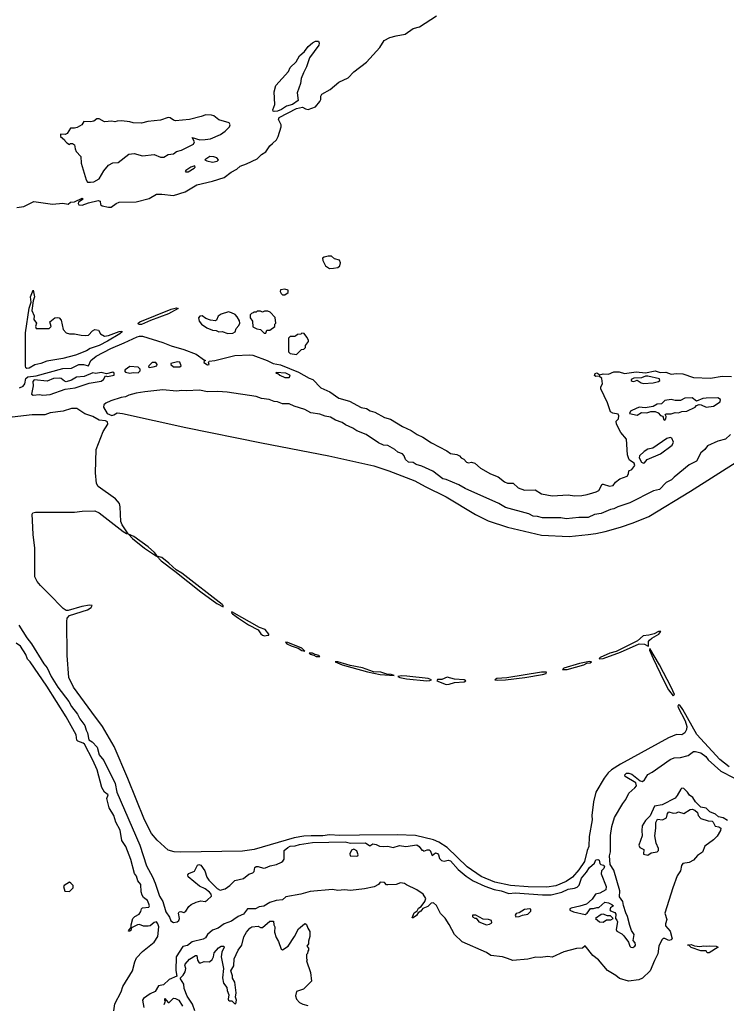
# Model space of a CAD drawing. Extents: x 2206940 to 2356632, y 511582 to 673215.
# Tile 73 of 228: x 2272037 to 2278695, y 589266 to 598546. Entities that reach past the tile are written whole.
import ezdxf

# ---------------------------------------------------------------- set-up
doc = ezdxf.new("R2010")
doc.units = 0

msp = doc.modelspace()

# ---------------------------------------------------------------- linework, layer by layer
at = {"layer": '0CON10XD'}
for points in [[(2275585, 598392.7), (2275669.1, 598410.9), (2275745, 598461.9), (2275805, 598480), (2275965, 598582.2)], [(2272010, 596775), (2272075, 596783.8), (2272168.8, 596831.2), (2272345, 596808.2), (2272445, 596817.4), (2272493.6, 596806.4), (2272515, 596827.6), (2272555, 596828.5), (2272625, 596863.3), (2272636.7, 596855), (2272590, 596825), (2272587.5, 596815), (2272595, 596802.5), (2272627, 596797), (2272685, 596820.8), (2272775, 596840.6), (2272794.2, 596834.2), (2272800, 596805), (2272815, 596790.5), (2272875, 596778.4), (2272899.8, 596779.8), (2272946.2, 596813.8), (2272975, 596826.9), (2273135, 596828.9), (2273258.5, 596861.5), (2273325, 596900.9), (2273375, 596902.1), (2273485, 596888.2), (2273595.2, 596924.8), (2273705, 596990.6), (2273855, 597022.5), (2273965, 597059.4), (2274031.3, 597108.7), (2274083.8, 597136.2), (2274114.5, 597165.5), (2274175, 597186.2), (2274274.3, 597235), (2274315, 597274.4), (2274355, 597301.9), (2274393.1, 597356.9), (2274420.7, 597379.3), (2274455.5, 597414.5), (2274473.8, 597445), (2274502, 597535), (2274501.4, 597555), (2274476.2, 597605), (2274481.2, 597625), (2274645, 597708.5), (2274701.8, 597721.8), (2274731.2, 597705), (2274755, 597700), (2274825, 597724.2), (2274863.8, 597775), (2274873.3, 597795), (2274873.3, 597825), (2274885, 597842.5), (2274961.5, 597888.5), (2275045, 597955.7), (2275132.2, 597997.8), (2275185, 598054.2), (2275305, 598144.4), (2275430.6, 598285), (2275471.5, 598348.5), (2275525, 598378.2), (2275585, 598392.7)], [(2274435, 597679.1), (2274424.7, 597684.7), (2274422.7, 597695), (2274440.6, 597745), (2274434.4, 597865), (2274451.2, 597925), (2274571.4, 598058.6), (2274587.1, 598095), (2274642, 598148), (2274675, 598203.8), (2274722, 598245), (2274755, 598294), (2274795, 598329.2), (2274825, 598344), (2274853.8, 598343.8), (2274860, 598325), (2274854.3, 598305.7), (2274766.7, 598185), (2274739.7, 598100.3), (2274710, 598045), (2274689.5, 597990.5), (2274684, 597945), (2274650.8, 597855), (2274660, 597785), (2274606.6, 597745), (2274550, 597730), (2274505, 597699.6), (2274465, 597682.9), (2274435, 597679.1)], [(2272705, 597013.8), (2272735, 597016.7), (2272785, 597047.5), (2272829.5, 597120.5), (2272872.5, 597175), (2272915, 597196.7), (2272965, 597200), (2273065, 597280), (2273115, 597283.3), (2273195, 597264), (2273305, 597273.8), (2273365, 597248.9), (2273395, 597250), (2273435, 597274.2), (2273485, 597281.1), (2273515, 597302.9), (2273561.8, 597315), (2273675, 597372.7), (2273684.8, 597395), (2273663.7, 597436.3), (2273733.8, 597413.8), (2273785, 597415.5), (2273835, 597423.8), (2273929.2, 597465), (2273972.2, 597495), (2274013.3, 597535), (2274020, 597555), (2274010, 597575), (2273915, 597603.3), (2273865, 597640), (2273845, 597647.5), (2273791.7, 597648.3), (2273745.8, 597634.2), (2273635.8, 597604.2), (2273505, 597592.5), (2273485, 597598.6), (2273455, 597620), (2273435, 597624.2), (2273365, 597598.8), (2273243.9, 597586.1), (2273185, 597570), (2273105, 597572.5), (2273075, 597582.5), (2272995, 597592.5), (2272955, 597590), (2272935, 597582.5), (2272905, 597590), (2272835, 597582.5), (2272785, 597610), (2272765, 597610), (2272735, 597590), (2272705, 597582.5), (2272643, 597587), (2272622.5, 597555), (2272579.5, 597530.5), (2272555, 597523.8), (2272516.4, 597523.6), (2272485, 597472.5), (2272465, 597462.5), (2272421.7, 597468.3), (2272422.5, 597445), (2272460, 597415), (2272465, 597400), (2272480, 597385), (2272505, 597370), (2272515, 597380), (2272535, 597380), (2272552.5, 597365), (2272558.3, 597328.3), (2272570, 597305), (2272612.5, 597255), (2272616.7, 597195), (2272665, 597037.5), (2272677.5, 597015), (2272705, 597013.8)], [(2273855, 597204.4), (2273898.3, 597211.7), (2273910.8, 597225), (2273895, 597244.3), (2273865, 597253.3), (2273827.5, 597255), (2273782.5, 597225), (2273800, 597215), (2273855, 597204.4)], [(2273601.2, 597111.2), (2273625, 597113.3), (2273680, 597145), (2273690, 597155), (2273688.3, 597168.3), (2273650, 597155), (2273603.8, 597125), (2273597.5, 597115), (2273601.2, 597111.2)], [(2274955, 596200), (2274995, 596202.5), (2275035, 596210), (2275053.6, 596226.4), (2275060, 596255), (2275049.3, 596279.3), (2275003, 596293), (2274975, 596317.5), (2274943.6, 596316.4), (2274905, 596307.5), (2274891.7, 596298.3), (2274892.5, 596275), (2274920, 596225), (2274955, 596200)], [(2272105, 595259.8), (2272095.4, 595265), (2272090.3, 595285), (2272091.7, 595595), (2272125, 595826.7), (2272144.2, 595885), (2272137.5, 595935), (2272165, 595997.5), (2272178, 595935), (2272162.5, 595895), (2272150.5, 595805), (2272173.8, 595755), (2272170.5, 595720.5), (2272196.7, 595685), (2272187.5, 595655), (2272193.3, 595635), (2272315, 595636.2), (2272333.3, 595655), (2272321.2, 595698.8), (2272367.5, 595735), (2272395, 595738.8), (2272407.5, 595735), (2272427.5, 595715), (2272446, 595625), (2272475.5, 595595.5), (2272505, 595585.5), (2272555, 595585.8), (2272615, 595571.2), (2272659.8, 595570.2), (2272686.5, 595573.5), (2272723.8, 595615), (2272745, 595626), (2272780.7, 595620.7), (2272800, 595585), (2272835, 595563.1), (2272875, 595569.2), (2272975, 595608.2), (2273000, 595610), (2273003.8, 595605), (2272981.4, 595585), (2272865.1, 595514.9), (2272785, 595476.2), (2272702.2, 595447.8), (2272667.5, 595425), (2272564.2, 595385), (2272444, 595354), (2272292.1, 595327.9), (2272237.5, 595305), (2272178.5, 595291.5), (2272125, 595261.3), (2272105, 595259.8)], [(2274535, 595952.5), (2274567.5, 595975), (2274566.4, 595996.4), (2274535, 596007.5), (2274495, 596000), (2274490, 595985), (2274500, 595965), (2274515, 595952.5), (2274535, 595952.5)], [(2273165, 595672.5), (2273157.6, 595677.6), (2273154.6, 595685.4), (2273170.2, 595699.8), (2273465, 595817.5), (2273515, 595829.4), (2273530, 595825), (2273440.8, 595775), (2273268.5, 595711.5), (2273185, 595673.8), (2273165, 595672.5)], [(2273997.7, 595587.7), (2274045, 595592.5), (2274066.7, 595605), (2274077.5, 595635), (2274103.3, 595665), (2274110, 595685), (2274107.7, 595707.7), (2274086.4, 595746.4), (2274066.1, 595766.1), (2274033.9, 595783.9), (2274005, 595793.3), (2273935, 595770), (2273908.3, 595751.7), (2273892.5, 595715), (2273883, 595707), (2273834.1, 595714.1), (2273791.2, 595731.2), (2273756.1, 595756.1), (2273735, 595752.5), (2273722.5, 595735), (2273726.7, 595705), (2273750, 595675), (2273800.5, 595640.5), (2273855, 595620), (2273887, 595617), (2273915, 595602.5), (2273945, 595607.5), (2273997.7, 595587.7)], [(2274355, 595590), (2274365, 595620), (2274395, 595620), (2274440, 595655), (2274440, 595675), (2274450, 595685), (2274445, 595740), (2274398.3, 595788.3), (2274375, 595800), (2274345, 595800), (2274325, 595790), (2274305, 595800), (2274275, 595800), (2274265, 595790), (2274245, 595790), (2274238.3, 595781.7), (2274221.7, 595778.3), (2274210, 595765), (2274210, 595735), (2274230, 595705), (2274235, 595650), (2274273, 595633), (2274307, 595627), (2274341.7, 595591.7), (2274355, 595590)], [(2272035, 595077), (2272068.5, 595091.5), (2272084.8, 595115.2), (2272095.2, 595164.8), (2272115, 595178.9), (2272191.5, 595188.5), (2272445, 595256.9), (2272525, 595260.8), (2272595, 595295.6), (2272637.7, 595297.7), (2272685, 595282.5), (2272706, 595335), (2272757.5, 595375), (2272895, 595446.7), (2273021.1, 595501.1), (2273145, 595558.4), (2273165, 595564.7), (2273195, 595562.5), (2273385.6, 595505), (2273465, 595470.9), (2273585, 595439), (2273701.5, 595395), (2273777.5, 595337.5), (2273790, 595335), (2273775, 595330), (2273772.5, 595315), (2273808, 595292), (2273822.5, 595295), (2273817.5, 595315), (2273823.8, 595326.2), (2273877.1, 595332.9), (2274065, 595380.2), (2274205, 595388.8), (2274235, 595385.2), (2274370, 595335), (2274425, 595305.3), (2274495, 595294.2), (2274664.4, 595225), (2274765, 595166.5), (2274798, 595155), (2274875, 595075.3), (2274959.2, 595039.2), (2275045, 594979), (2275145, 594951.2), (2275255, 594890.3), (2275305, 594882.2), (2275339.1, 594859.1), (2275385, 594848.4), (2275475, 594797.9), (2275530.5, 594780.5), (2275645, 594711.2), (2275725, 594672.6), (2275781.1, 594635), (2275835, 594612.3), (2275918.9, 594558.9), (2276062.1, 594482.1), (2276095, 594458.3), (2276155, 594448.5), (2276180, 594435), (2276196.2, 594416.2), (2276223.5, 594403.5), (2276247.5, 594375), (2276265, 594370.4), (2276295, 594374.4), (2276325, 594365.8), (2276378.9, 594318.9), (2276474.5, 594265), (2276545, 594238.8), (2276605, 594190.6), (2276635, 594178.8), (2276687.3, 594177.3), (2276733.5, 594133.5), (2276795, 594111.4), (2276895, 594113.8), (2276955, 594076.8), (2277055, 594059.4), (2277205, 594066.8), (2277265, 594059.2), (2277335, 594062.9), (2277385, 594069.8), (2277438.1, 594088.1), (2277470.6, 594095), (2277495, 594109.6), (2277525, 594167.5), (2277535, 594169.4), (2277595, 594150), (2277627.8, 594155), (2277652.2, 594187.8), (2277691.3, 594218.7), (2277760, 594245), (2277774, 594265), (2277777.5, 594295), (2277805, 594306.7), (2277832.5, 594345), (2277826.3, 594366.3), (2277783.9, 594393.9), (2277776.1, 594406.1), (2277764.7, 594444.7), (2277753.9, 594593.9), (2277701.6, 594655), (2277659.7, 594735), (2277658.2, 594761.8), (2277680, 594785), (2277683.9, 594813.9), (2277675, 594826.7), (2277625, 594838.2), (2277605, 594850.4), (2277577.3, 594935), (2277513.2, 595066.8), (2277512.9, 595085), (2277530, 595115), (2277522.5, 595165), (2277497.5, 595187.5), (2277465, 595181.9), (2277455, 595193.8), (2277459.7, 595210.3), (2277475, 595218.8), (2277505, 595197.5), (2277535, 595206.7), (2277586.4, 595203.6)], [(2274645, 595390), (2274691.7, 595438.3), (2274715, 595440), (2274730, 595455), (2274730, 595475), (2274757, 595513), (2274757, 595527), (2274742.5, 595555), (2274717, 595587), (2274695, 595590), (2274687, 595583), (2274655, 595580), (2274637, 595563), (2274625, 595560), (2274585, 595560), (2274570, 595545), (2274570, 595415), (2274585, 595400), (2274645, 595390)], [(2273257.5, 595267.5), (2273295, 595272.9), (2273330, 595285), (2273332.5, 595295), (2273320, 595315), (2273285, 595313.8), (2273252.5, 595285), (2273250, 595275), (2273257.5, 595267.5)], [(2273545, 595274.6), (2273560, 595285), (2273545, 595316.7), (2273525, 595320), (2273460, 595305), (2273460, 595295), (2273487.5, 595275), (2273545, 595274.6)], [(2272165, 595006.3), (2272225, 595012.5), (2272255, 595008.4), (2272325, 595012.7), (2272465, 595062.4), (2272560, 595075), (2272690.5, 595119.5), (2272805, 595140), (2272827.5, 595155), (2272845, 595190), (2272863.6, 595183.6), (2272926.7, 595195), (2272927.5, 595215), (2272915, 595223.8), (2272855, 595206.7), (2272805, 595220.6), (2272755, 595210.8), (2272725, 595218.8), (2272645, 595183.8), (2272571.7, 595178.3), (2272525, 595149.2), (2272475, 595133.3), (2272457.9, 595137.9), (2272427.5, 595165), (2272408.7, 595168.7), (2272356.3, 595163.7), (2272295, 595140), (2272175, 595150.6), (2272160.8, 595135), (2272164, 595095), (2272149.1, 595015), (2272165, 595006.3)], [(2273075, 595214.3), (2273105, 595220), (2273155, 595218.8), (2273171.8, 595235), (2273171.4, 595251.4), (2273155, 595270), (2273075, 595277.1), (2273031.2, 595245), (2273026.2, 595235), (2273035, 595224.4), (2273075, 595214.3)], [(2274575, 595174.3), (2274586.9, 595185), (2274583.1, 595195), (2274545, 595215.5), (2274455, 595220), (2274450, 595215), (2274465, 595213.3), (2274488, 595195), (2274535.8, 595175), (2274575, 595174.3)], [(2277586.4, 595203.6), (2277635, 595226), (2277685, 595226), (2277735, 595212), (2277845, 595226), (2277935, 595216.2), (2278025, 595237.5), (2278071.2, 595221.2), (2278125, 595224), (2278174.3, 595204.3), (2278225, 595211.4), (2278285, 595209.4), (2278385, 595174.5), (2278545, 595165.8), (2278655, 595187.1), (2278745, 595184.6)], [(2277915, 595118), (2278005, 595122.5), (2278057.5, 595135), (2278070, 595145), (2278065, 595162.5), (2277955, 595187.5), (2277935, 595187.5), (2277895, 595170), (2277823.6, 595166.4), (2277800, 595155), (2277800, 595145), (2277808.3, 595138.3), (2277825, 595137.5), (2277855, 595150), (2277894.3, 595124.3), (2277915, 595118)], [(2278733.5, 594635), (2278688.3, 594591.7), (2278615, 594574.7), (2278519.2, 594530.8), (2278494.6, 594495.4), (2278454.1, 594465), (2278415, 594383.6), (2278345, 594349), (2278204.3, 594235.7), (2278180.4, 594209.6), (2278129.3, 594185), (2278065, 594118.4), (2278009.4, 594105), (2277787.5, 593992.5), (2277674.5, 593955.5), (2277635.2, 593934.8), (2277605, 593929.5), (2277517.1, 593892.9), (2277455, 593882.8), (2277395, 593852.7), (2277305, 593855.7), (2277185, 593843.2), (2277135, 593849.9), (2276965, 593850.8), (2276916.4, 593863.6), (2276875, 593866.5), (2276835, 593889.7), (2276615, 593947), (2276553.3, 593985), (2276235, 594127.3), (2276175, 594162.7), (2276055, 594211.6), (2276025, 594217.6), (2275928.8, 594291.2), (2275825, 594338.5), (2275772.5, 594355), (2275745, 594372.5), (2275700, 594375), (2275671.3, 594401.3), (2275660, 594435), (2275642.9, 594455), (2275600.4, 594470.4), (2275573.3, 594495), (2275505, 594532.4), (2275465, 594536.1), (2275418, 594558), (2275303.3, 594635), (2275215, 594669.6), (2275176.4, 594695), (2275106.2, 594726.2), (2275075, 594748.9), (2275012.7, 594772.7), (2274965, 594799.8), (2274915, 594809.6), (2274865, 594828.9), (2274781.6, 594841.6), (2274725, 594873.2), (2274623.6, 594903.6), (2274575.5, 594924.5), (2274515, 594923.9), (2274465, 594945.6), (2274435, 594947.4), (2274387.4, 594967.4), (2274316.5, 594976.5), (2274265, 594993.2), (2273993.3, 595035), (2273905, 595041), (2273805, 595037), (2273735, 595053), (2273605, 595047.6), (2273565, 595051.8), (2273515, 595046.1), (2273385, 595056.2), (2273215, 595039.1), (2273135, 595024.6), (2273065, 595005.7), (2273035, 594990.7), (2272994.5, 594985), (2272895, 594953.4), (2272849.4, 594930.6), (2272829.1, 594915), (2272825.5, 594895), (2272862.9, 594835), (2272905, 594815.4), (2272925, 594820.4), (2272955, 594839.5), (2273005, 594835.4), (2273603, 594703), (2274315, 594559.2), (2274949.1, 594435), (2275375, 594339.9), (2275515, 594294.9), (2275758.9, 594198.9), (2275857.5, 594147.5), (2276055, 594049.6), (2276333, 593883), (2276453, 593823), (2276632.8, 593762.8), (2276955, 593687), (2277215, 593675.6), (2277392.9, 593695), (2277467.1, 593702.9), (2277555, 593721.7), (2277697.4, 593762.6), (2277817.1, 593802.9), (2277965.2, 593864.8), (2278357.8, 594102.2), (2278821.6, 594398.4)], [(2278115, 594772), (2278126.7, 594785), (2278127.5, 594805), (2278120, 594825), (2278128.3, 594831.7), (2278175, 594831.2), (2278215, 594843.8), (2278245, 594840), (2278275, 594852), (2278325, 594857.5), (2278402.5, 594895), (2278415, 594910), (2278441.2, 594918.8), (2278457.3, 594917.3), (2278505, 594894), (2278575, 594904.3), (2278638.8, 594945), (2278640, 594965), (2278615, 594980.8), (2278505, 594980), (2278475.6, 594974.4), (2278415, 594950), (2278375, 594981.4), (2278305, 594980), (2278265, 594956.2), (2278215, 594955.8), (2278175, 594965.6), (2278115, 594955.7), (2278085.8, 594924.2), (2278045, 594922), (2278005, 594898.8), (2277932.3, 594887.7), (2277875, 594894.3), (2277805, 594863.3), (2277792.5, 594855), (2277783, 594833), (2277855, 594820), (2277895, 594842.5), (2277945, 594839.2), (2277985, 594852.5), (2278025, 594851.9), (2278051.9, 594841.9), (2278075, 594816.7), (2278095, 594810), (2278099.3, 594799.3), (2278105, 594777.5), (2278115, 594772)], [(2272447.1, 594857.1), (2272325, 594840.9), (2272275, 594821.8), (2272155, 594822.9), (2271965, 594800)], [(2278723.6, 591503.6), (2278635, 591572.7), (2278418.8, 591808.8), (2278285.7, 592045.8), (2278258.3, 592085), (2278245, 592088.6), (2278238.3, 592075), (2278240.8, 592065), (2278307.2, 591937.2), (2278324.7, 591885), (2278321, 591855), (2278305.3, 591824.7), (2278275, 591805.7), (2278225, 591809.9), (2278152, 591778), (2277699.8, 591530.2), (2277614.6, 591475.4), (2277583.7, 591446.3), (2277543.3, 591396.7), (2277465.3, 591265), (2277442.7, 591175), (2277427.8, 591045), (2277430.9, 591005), (2277402.8, 590847.2), (2277401.1, 590755), (2277384.1, 590715.9), (2277359, 590611), (2277305.5, 590534.5), (2277245.1, 590464.9), (2277187.9, 590422.1), (2277088, 590382), (2277005, 590369.5), (2276827.9, 590372.1), (2276662.7, 590387.3), (2276515, 590416.7), (2276385, 590472.2), (2276252.5, 590562.5), (2276065.6, 590745.6), (2275985.3, 590795.3), (2275937.3, 590817.3), (2275768.2, 590858.2), (2275595, 590862.6), (2275239.3, 590859.3), (2275055, 590856.2), (2274955, 590864.9), (2274895, 590853.7), (2274785, 590855.6), (2274715, 590850.3), (2274624.5, 590835.5), (2274246.1, 590726.1), (2274135, 590709.9), (2273550.8, 590700.8), (2273492.9, 590702.9), (2273435, 590719.8), (2273331.7, 590811.7), (2273277.8, 590875), (2273212, 591005), (2273055.9, 591395.9), (2272927, 591697), (2272815.9, 591885.9), (2272718.2, 592018.2), (2272544.5, 592254.5), (2272499.6, 592345), (2272483.3, 592553.3), (2272481.8, 592875), (2272485.5, 592905), (2272505, 592931.2), (2272675.2, 592984.8), (2272711.7, 593005), (2272720.7, 593025), (2272695, 593029.4), (2272623.6, 593016.4), (2272495, 592978), (2272475, 592978), (2272445.4, 592995), (2272311.5, 593135), (2272231.9, 593211.9), (2272200.8, 593250.8), (2272179.3, 593295), (2272179.2, 593565), (2272163.5, 593693.5), (2272156.3, 593825), (2272155.9, 593885), (2272162.4, 593897.6), (2272185, 593904.4), (2272555, 593904), (2272625, 593912.7), (2272745.8, 593915.8), (2272785, 593899.5), (2273012.9, 593722.9), (2273045, 593703), (2273058.6, 593701.4), (2273003.6, 593783.6), (2272989.3, 593815), (2272984.2, 593955), (2272977.6, 593987.6), (2272938.8, 594028.8), (2272775, 594147.9), (2272761, 594175), (2272750.7, 594275), (2272756.5, 594495), (2272825, 594664), (2272868, 594735), (2272865.9, 594755), (2272845, 594763.8), (2272785, 594771.8), (2272725, 594805.8), (2272651.6, 594831.6), (2272575, 594880.6), (2272525, 594880.8), (2272447.1, 594857.1)], [(2277915, 594366), (2277925, 594370), (2277950.6, 594399.4), (2278075, 594455.6), (2278183.8, 594535), (2278198.2, 594565), (2278182, 594602), (2278165, 594609.2), (2278135, 594600.3), (2278003.8, 594506.2), (2277955, 594499.1), (2277920, 594475), (2277876.7, 594435), (2277874, 594416), (2277895, 594377.1), (2277915, 594366)], [(2273325, 593490.4), (2273330.9, 593495), (2273307.2, 593525), (2273246.9, 593576.9), (2273112.2, 593675), (2273061.7, 593698.3), (2273100, 593655), (2273214.2, 593564.2), (2273325, 593490.4)], [(2273955, 593012.6), (2273954.1, 593025), (2273944.7, 593035), (2273565, 593329.2), (2273512.1, 593362.1), (2273443.8, 593425), (2273375, 593475.9), (2273330.6, 593489.4), (2273368.7, 593445), (2273499.2, 593349.2), (2273742.7, 593152.7), (2273895.3, 593045), (2273955, 593012.6)], [(2274345, 592739.7), (2274375, 592744.2), (2274383.9, 592746.1), (2274384.3, 592755), (2274349.5, 592799.5), (2274297.6, 592817.6), (2274035, 592963.8), (2274033.3, 592955), (2274043.5, 592945), (2274099.1, 592905), (2274193.8, 592843.8), (2274285.5, 592795.5), (2274308.6, 592758.6), (2274324.5, 592744.5), (2274345, 592739.7)], [(2272030, 592840), (2272105, 592720.2), (2272148.8, 592665), (2272265, 592475.3), (2272296.8, 592436.8), (2272334.9, 592355), (2272395, 592256.7), (2272500, 592120), (2272525, 592072.3), (2272582.1, 592002.1), (2272605, 591956.1), (2272649.4, 591895), (2272665, 591849.4), (2272676.6, 591825), (2272689.4, 591759.4), (2272720.5, 591740.5), (2272768.4, 591688.4), (2272785, 591618), (2272831.1, 591565), (2272938, 591348), (2272953, 591265), (2273168.7, 590765), (2273232.5, 590572.5), (2273287.8, 590467.8), (2273312.6, 590407.4), (2273354.9, 590285), (2273385.5, 590235), (2273415, 590137.1), (2273448.1, 590088.1), (2273462.8, 590052.8), (2273485, 590038.6), (2273519.5, 590045), (2273536.5, 590055), (2273542.3, 590075), (2273534.4, 590125), (2273541.2, 590138.8), (2273555, 590140.8), (2273585, 590132), (2273601.4, 590145), (2273630.5, 590189.5), (2273652.7, 590207.3), (2273700.9, 590229.1), (2273745, 590240.5), (2273785, 590235.4), (2273805, 590246.8), (2273843.2, 590285), (2273840.7, 590305), (2273825, 590322.7), (2273785, 590354.5), (2273730, 590380), (2273626.1, 590466.1), (2273621.2, 590485), (2273630, 590500), (2273685, 590522.5), (2273712.7, 590577.3), (2273725, 590583.8), (2273745, 590578), (2273782.2, 590525), (2273801.1, 590465), (2273820, 590435), (2273896.6, 590356.6), (2273925, 590343), (2273973.8, 590355), (2274017.5, 590385), (2274065, 590432.7), (2274145, 590452.8), (2274196.7, 590493.3), (2274235, 590506.9), (2274245, 590518.8), (2274254.2, 590555), (2274266.4, 590563.6), (2274285, 590565.7), (2274335, 590550.6), (2274353.2, 590553.2), (2274397.9, 590572.1), (2274457.5, 590585), (2274502.5, 590605), (2274516.7, 590615), (2274528, 590635), (2274530, 590715), (2274562.5, 590745), (2274585, 590755.3), (2274631.7, 590758.3), (2274675, 590772.1), (2274795, 590790.7), (2275105, 590796.4), (2275155, 590785.5), (2275295, 590786.7), (2275335, 590760), (2275365, 590779.2), (2275395, 590773.8), (2275427, 590757), (2275465, 590752), (2275505.9, 590755.9), (2275555, 590744), (2275615, 590762), (2275675, 590752), (2275779.7, 590769.7), (2275800, 590755), (2275825, 590720), (2275835, 590720), (2275845, 590710), (2275876.7, 590723.3), (2275895, 590723.3), (2275905, 590716.7), (2275925, 590670), (2275955, 590693.3), (2275975, 590686.7), (2275983.8, 590675), (2275991.4, 590641.4), (2276012.9, 590622.9), (2276035.7, 590615.7), (2276075, 590624.5), (2276095, 590617.3), (2276167.7, 590537.8), (2276242.9, 590472.9), (2276311.1, 590431.1), (2276420.6, 590380.6), (2276509.4, 590349.4), (2276575, 590336.3), (2276645, 590310), (2276705, 590315.3), (2276965, 590298.7), (2277045, 590298.9), (2277145, 590322.8), (2277205, 590352.1), (2277265, 590360.4), (2277289.4, 590370.6), (2277309.7, 590390.3), (2277331.9, 590455), (2277378.7, 590511.3), (2277405, 590556.9), (2277453.3, 590596.7), (2277465, 590627.5), (2277485, 590630), (2277497.5, 590625), (2277503.6, 590593.6), (2277513.8, 590583.8), (2277538.3, 590578.3), (2277547.5, 590567.5), (2277540, 590545), (2277518.8, 590525), (2277515.8, 590495), (2277563.3, 590376.7), (2277560, 590345), (2277505, 590312.5), (2277462.5, 590305), (2277433, 590257), (2277378.5, 590211.5), (2277315, 590190), (2277235, 590172.5), (2277220, 590165), (2277220, 590155), (2277255, 590136.4), (2277366.7, 590113.3), (2277385.5, 590124.5), (2277415, 590168.8), (2277445, 590170), (2277475, 590180), (2277495, 590177.5), (2277551.2, 590228.8), (2277583.8, 590223.8), (2277618.3, 590208.3), (2277632.5, 590195), (2277604.1, 590175.9), (2277597, 590157), (2277605, 590147.5), (2277645, 590130), (2277653.8, 590115), (2277650, 590075), (2277665, 590060), (2277670, 590045), (2277658.3, 589971.7), (2277662.5, 589955), (2277709.7, 589929.7), (2277730.9, 589910.9), (2277772.7, 589852.7), (2277785.6, 589815.6), (2277796.7, 589805), (2277815, 589801.5)], [(2277502, 592522), (2277535, 592523.8), (2277697.5, 592585), (2277875, 592664.9), (2277925, 592660.4), (2277958.5, 592641.5), (2277963.8, 592646.2), (2277963.6, 592685), (2277971.6, 592698.4), (2277992.7, 592717.3), (2278059.2, 592755), (2278079.5, 592779.5), (2278055, 592778.4), (2278015, 592758.5), (2277965, 592745.9), (2277911.6, 592738.4), (2277858.5, 592691.5), (2277657.4, 592592.6), (2277599.1, 592575), (2277507.5, 592535), (2277497.9, 592525), (2277502, 592522)], [(2272924.5, 589205), (2272935, 589270.5), (2272994.1, 589385), (2273008.8, 589435), (2273099.8, 589580.2), (2273121.9, 589665), (2273138.6, 589705), (2273195, 589764.8), (2273305, 589851.1), (2273339.4, 589905), (2273349.1, 589995), (2273339, 590025), (2273325, 590042.2), (2273303, 590037), (2273265, 590006.2), (2273248.3, 590001.7), (2273202.4, 590002.4), (2273165, 590017.3), (2273146.1, 590013.9), (2273091.7, 589988.3), (2273085, 589961.2), (2273075, 589954.3), (2273062.5, 589955), (2273065, 589966.2), (2273088.3, 589991.7), (2273087.1, 590015), (2273101.8, 590075), (2273122.9, 590095), (2273163.1, 590115), (2273178.7, 590141.3), (2273184.5, 590165.5), (2273195, 590174), (2273255, 590181.5), (2273259.3, 590195), (2273255, 590212.5), (2273240.5, 590245), (2273203.6, 590273.6), (2273191.4, 590295), (2273183.1, 590325), (2273177.7, 590395), (2273150.7, 590430.7), (2273136.2, 590475), (2273120, 590500), (2273085, 590630.8), (2273038.2, 590755), (2272998.8, 590808.8), (2272985, 590908.6), (2272942.3, 590982.3), (2272925, 591044.4), (2272879, 591119), (2272858.1, 591205), (2272869.4, 591239.4), (2272836.5, 591266.5), (2272810.1, 591310.1), (2272766.8, 591475), (2272727, 591567), (2272648, 591718), (2272635, 591728.8), (2272585.5, 591745), (2272575.3, 591755), (2272569, 591805), (2272475, 591975.2), (2272291.4, 592265), (2272136, 592495), (2272110.3, 592520.3), (2272095, 592561.8), (2272045, 592641.9), (2272005, 592668.5)], [(2274725, 592594.7), (2274695, 592623.1), (2274565, 592676.6), (2274541.1, 592678.9), (2274555.6, 592665), (2274595.4, 592645), (2274662.1, 592622.1), (2274695, 592600.9), (2274725, 592594.7)], [(2278195, 592174), (2278205.9, 592185), (2278176, 592256), (2278065.8, 592465.8), (2277975, 592619.5), (2277972.4, 592605), (2278005, 592525.3), (2278105, 592320), (2278151.5, 592231.5), (2278195, 592174)], [(2274865, 592543.3), (2274854.5, 592555), (2274821.6, 592561.6), (2274796.2, 592575), (2274764.5, 592575), (2274774.7, 592565), (2274808, 592558), (2274830.8, 592545), (2274865, 592543.3)], [(2275565, 592363.8), (2275538.8, 592375), (2275497.4, 592377.4), (2275441.1, 592395), (2275371.2, 592401.2), (2275266.7, 592436.7), (2275150.2, 592460.2), (2275035, 592495.4), (2275010, 592495), (2275074.6, 592464.6), (2275315, 592399.4), (2275435, 592373.9), (2275565, 592363.8)], [(2277152.9, 592422.9), (2277195, 592422.9), (2277352.3, 592465), (2277380, 592480), (2277411.9, 592485), (2277425.6, 592495), (2277405, 592497.3), (2277312.9, 592477.1), (2277164.6, 592435.4), (2277152.9, 592422.9)], [(2275875, 592314.9), (2275903, 592317), (2275917.3, 592325), (2275886.7, 592336.7), (2275685, 592358.2), (2275635, 592360.8), (2275601.2, 592355), (2275617.8, 592345), (2275681.4, 592335), (2275875, 592314.9)], [(2276055, 592281.3), (2276085, 592282.9), (2276135, 592299), (2276225, 592303.9), (2276242.3, 592315), (2276225, 592324), (2276135, 592330.5), (2276065, 592348.4), (2276015, 592328.9), (2275975, 592326.1), (2275968.4, 592315), (2276055, 592281.3)], [(2276535, 592319.6), (2276615, 592324.7), (2276797.5, 592345), (2276963.8, 592373.8), (2276998.2, 592385), (2277002, 592395), (2276953.7, 592396.3), (2276627, 592343), (2276533, 592337), (2276513.8, 592325), (2276535, 592319.6)], [(2277815, 589801.5), (2277835, 589812.7), (2277841.2, 589825), (2277835.2, 589845), (2277817.9, 589867.9), (2277827.1, 589925), (2277803.3, 589963.3), (2277787.7, 590007.7), (2277765, 590094.2), (2277747.8, 590127.8), (2277726.9, 590196.9), (2277720.9, 590235), (2277689.5, 590279.5), (2277691.8, 590335), (2277635, 590530), (2277600.5, 590585), (2277593.8, 590665), (2277605.3, 590704.7), (2277603, 590857), (2277617.7, 590942.2), (2277642.8, 591027.2), (2277720.8, 591159.2), (2277748.1, 591195), (2277775.7, 591255), (2277834.2, 591305), (2277850.6, 591325), (2277843.4, 591353.4), (2277742.3, 591412.3), (2277740.5, 591429.5), (2277755, 591443.8), (2277776.1, 591446.1), (2277805, 591434), (2277885, 591372), (2277905, 591366), (2277925, 591381.2), (2277957.5, 591432.5), (2277997.5, 591455), (2278165.3, 591574.7), (2278205, 591590), (2278265, 591592.7), (2278335, 591610.3), (2278385, 591648.5), (2278405, 591649.1), (2278455.3, 591635.3), (2278501.3, 591601.3), (2278525, 591570), (2278645, 591464.6), (2278765, 591401.1)], [(2278707.2, 590997.2), (2278664.4, 591025), (2278622.9, 591032.9), (2278595, 591059.6), (2278541.5, 591081.5), (2278504.2, 591115), (2278454, 591124), (2278404.1, 591174.1), (2278380.5, 591215), (2278347.4, 591237.4), (2278330.5, 591265), (2278295, 591299.4), (2278276, 591304), (2278266.2, 591295), (2278233.1, 591235), (2278215, 591208), (2278090, 591145), (2278020, 591135), (2277977.7, 591042.3), (2277935, 590998.8), (2277903, 590947), (2277898.6, 590905), (2277902.5, 590855), (2277870, 590765), (2277880, 590745), (2277917.5, 590725), (2277915, 590682.5), (2277955, 590673.3), (2277987.5, 590692.5), (2278045, 590703.1), (2278056.9, 590715), (2278056.9, 590735), (2278033.4, 590783.4), (2278020.8, 590855), (2278031.4, 590925), (2278031.7, 590978.3), (2278048.3, 591011.7), (2278095, 591003.3), (2278132.5, 591025), (2278141.2, 591065), (2278155, 591078.8), (2278195, 591066.2), (2278225, 591070), (2278245, 591080), (2278295, 591063.8), (2278355, 591102), (2278375, 591105.8), (2278400, 591095), (2278423.3, 591075), (2278430, 591045), (2278455, 591018.8), (2278525, 590994.4), (2278560.8, 590990.8), (2278571.4, 590981.4), (2278590, 590945), (2278625, 590938.8), (2278643.3, 590925), (2278641.2, 590905), (2278609.1, 590850.9), (2278574.5, 590815.5), (2278493.8, 590756.2), (2278470, 590700), (2278425, 590670), (2278386.8, 590623.2), (2278345, 590603.3), (2278285, 590592), (2278271.9, 590575), (2278264.4, 590525), (2278233.9, 590476.1), (2278190.6, 590365), (2278115.3, 590125), (2278135.5, 590065), (2278122.3, 590025), (2278123.6, 590005), (2278167.9, 589955), (2278185.7, 589884.3), (2278176.7, 589875), (2278155, 589868.5), (2278114.7, 589885.3), (2278100.8, 589885), (2278088.2, 589875), (2278060.9, 589815), (2278048.9, 589741.1), (2278018.9, 589678.9), (2277978.5, 589581.5), (2277906.3, 589513.7), (2277872.7, 589497.3), (2277775, 589484.8), (2277688.8, 589508.8), (2277655, 589538.8), (2277575.2, 589585.2), (2277492.3, 589685), (2277436.7, 589726.7), (2277365, 589816), (2277341.2, 589795), (2277285, 589791.8), (2277165, 589761.6), (2277055, 589712), (2277015, 589715.4), (2276945, 589706.8), (2276901.7, 589711.7), (2276825, 589690.3), (2276685, 589679.7), (2276635, 589696.5), (2276585, 589714.6), (2276475.9, 589725.9), (2276435, 589753.3), (2276205, 589855.7), (2276135.1, 589925.1), (2276085, 590018.7), (2276045, 590078.2), (2276003.1, 590123.1), (2275965, 590195.9), (2275935, 590222), (2275915, 590219.1), (2275881.5, 590188.5), (2275835, 590168.8), (2275817.5, 590142.5), (2275791.9, 590128.1), (2275775, 590102), (2275745, 590080), (2275735, 590082.5), (2275755, 590128), (2275782.3, 590147.7), (2275795, 590172), (2275821.7, 590188.3), (2275855.8, 590234.2), (2275862.7, 590265), (2275840, 590305), (2275778.6, 590345), (2275680.9, 590390.9), (2275662.5, 590405), (2275625, 590412.5), (2275585, 590396.7), (2275505, 590391.2), (2275495, 590393.8), (2275475, 590413.8), (2275435, 590417.5), (2275417.5, 590395), (2275377, 590373), (2275285.5, 590355.5), (2275155, 590339.6), (2275096.3, 590343.7), (2275035, 590337.5), (2274985, 590348.5), (2274775, 590330), (2274685, 590303.5), (2274545, 590279.2), (2274515, 590251.2), (2274455, 590244.3), (2274394.6, 590225.4), (2274338.7, 590191.3), (2274295, 590185.8), (2274257.5, 590165), (2274185, 590166), (2274145, 590117.1), (2274095, 590092.9), (2274055.6, 590064.4), (2274031.5, 590048.5), (2273965, 590025.6), (2273906.9, 589983.1), (2273855, 589964.4), (2273807.5, 589925), (2273786.5, 589893.5), (2273765, 589880), (2273662.5, 589855), (2273619.2, 589820.8), (2273575, 589811.1), (2273510, 589715), (2273508.6, 589585), (2273519.3, 589530.7), (2273445, 589501.2), (2273390.7, 589449.3), (2273345, 589440), (2273313.3, 589386.7), (2273265.8, 589365), (2273205, 589319.5), (2273195, 589305.7), (2273207.1, 589235)], [(2275215, 590662.1), (2275223.8, 590665), (2275228, 590675), (2275213.1, 590713.1), (2275185, 590728), (2275162.2, 590717.8), (2275148.8, 590685), (2275151.2, 590665), (2275215, 590662.1)], [(2272505, 590330), (2272540, 590365), (2272540, 590385), (2272519.3, 590409.3), (2272505, 590416.7), (2272455, 590386.7), (2272451.2, 590375), (2272463.6, 590333.6), (2272505, 590330)], [(2276435, 590015.8), (2276465, 590021.1), (2276485.6, 590035), (2276482.5, 590055), (2276454.3, 590064.3), (2276405, 590068.8), (2276336.4, 590106.4), (2276303.3, 590106.7), (2276305, 590090), (2276325, 590077.5), (2276338.3, 590078.3), (2276362, 590042), (2276435, 590015.8)], [(2276710.8, 590090.8), (2276745, 590093.3), (2276774.1, 590105.9), (2276825, 590114.7), (2276854.2, 590145), (2276855, 590162.5), (2276845, 590166.2), (2276795, 590158.8), (2276745, 590127.5), (2276715, 590122.5), (2276706.7, 590105), (2276710.8, 590090.8)], [(2277535, 590040), (2277565, 590063.8), (2277606.4, 590063.6), (2277630, 590075), (2277605, 590100), (2277575, 590100), (2277535, 590116.2), (2277515, 590114), (2277463.3, 590075), (2277500, 590045), (2277535, 590040)], [(2273686, 589206), (2273665, 589266.7), (2273614.1, 589344.1), (2273588, 589415), (2273585, 589457.5), (2273552.5, 589505), (2273553, 589517), (2273578.8, 589541.2), (2273595, 589572.5), (2273601.2, 589605), (2273593.3, 589635), (2273596.7, 589645), (2273637, 589693), (2273695, 589727.5), (2273707.5, 589725), (2273713.6, 589683.6), (2273728.3, 589658.3), (2273745, 589657.5), (2273775, 589670), (2273825, 589666.7), (2273850.5, 589689.5), (2273864, 589715), (2273870, 589750), (2273911.4, 589798.6), (2273935, 589813.8), (2273960, 589815), (2273963.3, 589805), (2273941.9, 589758.1), (2273936.7, 589715), (2273956.7, 589605), (2273948.8, 589515), (2273957, 589467), (2273990, 589425), (2273993.3, 589395), (2274008.8, 589355), (2274000, 589315), (2274003.3, 589305), (2274015, 589297.5), (2274035, 589297.5), (2274060, 589275), (2274075, 589270), (2274080, 589305), (2274071.2, 589335), (2274076.4, 589373.6), (2274063.6, 589473.6), (2274043.6, 589513.6), (2274043.3, 589535), (2274027, 589583), (2274055, 589630), (2274056.7, 589695), (2274095, 589777.5), (2274130, 589825), (2274149.3, 589900.7), (2274173.9, 589946.1), (2274205, 589982.5), (2274225, 589997.5), (2274285, 590002.5), (2274305, 589990), (2274325, 589990), (2274395, 590050), (2274428.3, 590048.3), (2274432.5, 590015), (2274442.5, 589995), (2274437.5, 589945), (2274452.5, 589895), (2274477, 589857), (2274500, 589785), (2274515, 589780), (2274567.5, 589815), (2274626.1, 589903.9), (2274663.9, 589976.1), (2274720, 590025), (2274727, 590027), (2274738.3, 590018.3), (2274753, 589983), (2274771.7, 589951.7), (2274772.5, 589905), (2274758.3, 589861.7), (2274760, 589835), (2274742.5, 589815), (2274760, 589795), (2274760, 589775), (2274751.7, 589768.3), (2274750, 589745), (2274740, 589735), (2274740, 589695), (2274750, 589685), (2274740, 589675), (2274776.7, 589565), (2274787.5, 589485), (2274710.5, 589409.5), (2274645, 589386.2), (2274634.5, 589345), (2274644.4, 589315), (2274675, 589284.4), (2274705, 589267.8), (2274753.3, 589255)], [(2278535, 589750), (2278515, 589750), (2278505, 589770), (2278455, 589770), (2278365, 589802), (2278342.5, 589822.5), (2278330, 589825), (2278365, 589830), (2278395, 589818), (2278445, 589810), (2278485, 589818.8), (2278505, 589813.3), (2278535, 589818.8), (2278600, 589815), (2278620, 589805), (2278535, 589750)], [(2273398.8, 589265), (2273410, 589295), (2273403.3, 589305), (2273405, 589320), (2273435, 589282.5), (2273445, 589282.5), (2273486.2, 589323.8), (2273505, 589322), (2273535.8, 589305.8), (2273570, 589250)]]:
    msp.add_lwpolyline(points, dxfattribs=at)

doc.saveas('drawing.dxf')
